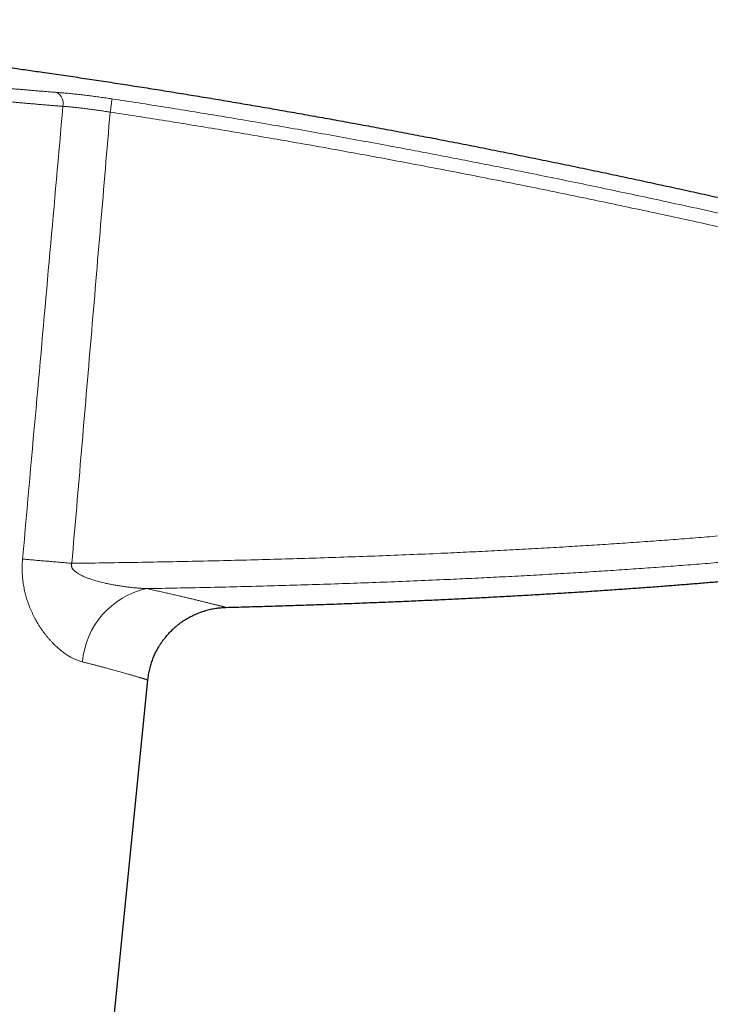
# Model space of a CAD drawing. Header units: millimetres. Extents: x 8 to 599, y 12 to 435.
# Tile 25 of 26: x 496 to 548, y 362 to 435. Entities that reach past the tile are written whole.
import ezdxf

# ---------------------------------------------------------------- set-up
doc = ezdxf.new("R2010")
doc.units = ezdxf.units.MM

msp = doc.modelspace()

# ---------------------------------------------------------------- linework, layer by layer
at = {"color": 7, "linetype": 'Continuous', "lineweight": 30}
msp.add_line((500.41, 333.369), (505.696, 386.33), dxfattribs=at)
at = {"color": 8, "linetype": 'Continuous', "lineweight": 0, "flags": 128}
msp.add_lwpolyline([(496.37, 395.324), (496.462, 395.316), (496.555, 395.309), (496.649, 395.301), (496.745, 395.292), (496.842, 395.284), (496.94, 395.276), (497.039, 395.267), (497.14, 395.259), (497.242, 395.25), (497.345, 395.241), (497.448, 395.232), (497.553, 395.223), (497.659, 395.214), (497.766, 395.205), (497.874, 395.196), (497.983, 395.187), (498.092, 395.177), (498.203, 395.168), (498.314, 395.159), (498.425, 395.149), (498.538, 395.139), (498.651, 395.13), (498.764, 395.12), (498.878, 395.11), (498.993, 395.1), (499.108, 395.091), (499.223, 395.081), (499.339, 395.071), (499.455, 395.061), (499.572, 395.051), (499.688, 395.041), (499.805, 395.031), (499.922, 395.021), (500.039, 395.011)], dxfattribs=at)
at = {"color": 8, "linetype": 'Continuous', "lineweight": 0}
for centre, radius, start, end in [((498.445, 429.22), 0.952, 347.37749, 60.51251), ((485.359, 431.474), 17.767, 350.62584, 353.83656), ((506.899, 387.177), 6.088, 102.22469, 175.29155)]:
    msp.add_arc(centre, radius, start, end, dxfattribs=at)
at = {"color": 7, "linetype": 'Continuous', "lineweight": 30}
for points, knots in [([(457.829, 435.457), (458.125, 435.445), (458.717, 435.42), (459.609, 435.38), (460.506, 435.336), (461.408, 435.289), (462.315, 435.24), (463.283, 435.184), (464.311, 435.121), (465.401, 435.051), (466.498, 434.977), (467.609, 434.898), (468.736, 434.814), (469.877, 434.726), (471.025, 434.633), (472.181, 434.536), (473.343, 434.435), (474.513, 434.329), (475.687, 434.22), (476.865, 434.106), (478.048, 433.989), (479.237, 433.867), (480.432, 433.742), (481.635, 433.612), (482.844, 433.478), (484.025, 433.344), (485.179, 433.21), (486.304, 433.076), (487.435, 432.939), (488.571, 432.799), (489.713, 432.655), (490.859, 432.508), (492.011, 432.357), (493.168, 432.203), (494.33, 432.045), (495.497, 431.884), (496.67, 431.72), (497.917, 431.542), (499.241, 431.351), (500.642, 431.144), (502.049, 430.933), (503.471, 430.715), (504.909, 430.492), (506.362, 430.263), (507.822, 430.028), (509.289, 429.789), (510.753, 429.547), (512.214, 429.301), (513.673, 429.053), (515.139, 428.8), (516.62, 428.54), (518.117, 428.274), (519.631, 428.002), (521.15, 427.725), (522.675, 427.443), (524.207, 427.156), (525.744, 426.865), (527.329, 426.561), (528.963, 426.243), (530.646, 425.912), (532.336, 425.576), (534.031, 425.234), (535.733, 424.887), (537.442, 424.534), (539.108, 424.186), (540.732, 423.843), (542.313, 423.506), (543.9, 423.164), (545.491, 422.818), (547.086, 422.467), (548.687, 422.111), (550.292, 421.752), (551.901, 421.388), (553.515, 421.019), (555.133, 420.646), (556.755, 420.269), (558.479, 419.864), (560.305, 419.431), (562.233, 418.97), (564.166, 418.502), (566.116, 418.025), (568.084, 417.54), (570.068, 417.045), (572.057, 416.544), (574.052, 416.037), (576.039, 415.527), (578.02, 415.014), (579.992, 414.498), (581.969, 413.976), (583.964, 413.445), (585.977, 412.904), (588.007, 412.353), (590.041, 411.796), (592.078, 411.234), (594.12, 410.665), (596.165, 410.09), (597.529, 409.703), (598.212, 409.509)], [0, 0, 0, 0, 0.0062, 0.012439, 0.018716, 0.025031, 0.031384, 0.037775, 0.045356, 0.052989, 0.060674, 0.06841, 0.076358, 0.084358, 0.092411, 0.100517, 0.108675, 0.116886, 0.125147, 0.133402, 0.141707, 0.150062, 0.158467, 0.166921, 0.175424, 0.183976, 0.191858, 0.19978, 0.207742, 0.215744, 0.223786, 0.231867, 0.239987, 0.248146, 0.256344, 0.26458, 0.272854, 0.281166, 0.291011, 0.300907, 0.310854, 0.320853, 0.331084, 0.341368, 0.351703, 0.362089, 0.372525, 0.382824, 0.39317, 0.403564, 0.414005, 0.424706, 0.435455, 0.446252, 0.457095, 0.467985, 0.478921, 0.489902, 0.50184, 0.51383, 0.525872, 0.537964, 0.550106, 0.562298, 0.574539, 0.585803, 0.597107, 0.60845, 0.619832, 0.631254, 0.642713, 0.654211, 0.665745, 0.677317, 0.688924, 0.700568, 0.712247, 0.726056, 0.739913, 0.753817, 0.767766, 0.782016, 0.796313, 0.810654, 0.82504, 0.839469, 0.853683, 0.867937, 0.882231, 0.896563, 0.911228, 0.925931, 0.940672, 0.95545, 0.970265, 0.985115, 1, 1, 1, 1]), ([(511.507, 391.732), (512.023, 391.746), (513.052, 391.774), (514.592, 391.819), (516.127, 391.866), (517.655, 391.917), (519.176, 391.969), (520.691, 392.025), (522.157, 392.081), (523.575, 392.139), (524.945, 392.196), (526.309, 392.257), (527.666, 392.32), (529.016, 392.385), (530.36, 392.452), (531.697, 392.522), (533.028, 392.595), (534.351, 392.67), (535.667, 392.748), (536.975, 392.828), (538.251, 392.909), (539.496, 392.992), (540.709, 393.075), (541.914, 393.16), (543.113, 393.248), (544.268, 393.335), (545.381, 393.422), (546.451, 393.509), (547.515, 393.597), (548.573, 393.687), (549.624, 393.78), (550.669, 393.875), (551.678, 393.969), (552.653, 394.063), (553.593, 394.155), (554.527, 394.25), (555.455, 394.346), (556.377, 394.444), (557.294, 394.544), (558.204, 394.646), (559.108, 394.75), (560.006, 394.856), (560.898, 394.964), (561.783, 395.074), (562.645, 395.183), (563.485, 395.293), (564.302, 395.402), (565.113, 395.513), (565.918, 395.625), (566.453, 395.702), (566.719, 395.74)], [0, 0, 0, 0, 0.027935, 0.055764, 0.083481, 0.111086, 0.138573, 0.16594, 0.193184, 0.218047, 0.242802, 0.267445, 0.291976, 0.31639, 0.340686, 0.364862, 0.388915, 0.412842, 0.436642, 0.460311, 0.483848, 0.505917, 0.527863, 0.549686, 0.571384, 0.592953, 0.612449, 0.631837, 0.651115, 0.670281, 0.689334, 0.708272, 0.727095, 0.744247, 0.761298, 0.778249, 0.795099, 0.811845, 0.828488, 0.845025, 0.861457, 0.877781, 0.893997, 0.910104, 0.926101, 0.941082, 0.955963, 0.970744, 0.985423, 1, 1, 1, 1]), ([(505.696, 386.33), (505.704, 386.397), (505.718, 386.531), (505.749, 386.731), (505.786, 386.93), (505.829, 387.128), (505.88, 387.324), (505.935, 387.514), (505.996, 387.699), (506.061, 387.878), (506.132, 388.055), (506.209, 388.23), (506.293, 388.405), (506.384, 388.582), (506.483, 388.758), (506.588, 388.931), (506.698, 389.1), (506.815, 389.266), (506.934, 389.424), (507.056, 389.576), (507.181, 389.72), (507.31, 389.861), (507.443, 389.997), (507.583, 390.132), (507.731, 390.265), (507.886, 390.395), (508.045, 390.52), (508.208, 390.639), (508.376, 390.753), (508.544, 390.859), (508.711, 390.957), (508.879, 391.048), (509.049, 391.134), (509.222, 391.215), (509.401, 391.291), (509.586, 391.363), (509.777, 391.43), (509.97, 391.491), (510.165, 391.544), (510.361, 391.592), (510.556, 391.632), (510.748, 391.664), (510.937, 391.691), (511.126, 391.711), (511.316, 391.725), (511.443, 391.73), (511.507, 391.732)], [0, 0, 0, 0, 0.023333, 0.046667, 0.07, 0.093333, 0.116666, 0.14, 0.162, 0.184, 0.206, 0.228, 0.25, 0.273333, 0.296667, 0.32, 0.343333, 0.366666, 0.39, 0.412, 0.434, 0.456, 0.478, 0.5, 0.523333, 0.546667, 0.57, 0.593333, 0.616666, 0.64, 0.662, 0.684, 0.706, 0.728, 0.75, 0.773333, 0.796667, 0.82, 0.843333, 0.866666, 0.89, 0.912, 0.934, 0.956, 0.978, 1, 1, 1, 1])]:
    msp.add_open_spline(points, degree=3, knots=knots, dxfattribs=at)
at = {"color": 8, "linetype": 'Continuous', "lineweight": 0}
for points, knots in [([(457.829, 435.457), (457.829, 435.457), (457.829, 435.457), (457.831, 435.457), (457.842, 435.453), (457.859, 435.447), (457.883, 435.439), (457.914, 435.429), (457.952, 435.417), (457.997, 435.403), (458.05, 435.386), (458.109, 435.368), (458.177, 435.348), (458.251, 435.327), (458.332, 435.304), (458.419, 435.279), (458.512, 435.254), (458.612, 435.227), (458.718, 435.199), (458.831, 435.17), (458.951, 435.139), (459.077, 435.108), (459.21, 435.075), (459.35, 435.041), (459.496, 435.007), (459.649, 434.971), (459.809, 434.935), (459.975, 434.898), (460.147, 434.86), (460.33, 434.821), (460.524, 434.779), (460.73, 434.736), (460.943, 434.693), (461.164, 434.649), (461.385, 434.605), (461.608, 434.562), (461.831, 434.519), (462.06, 434.476), (462.295, 434.432), (462.536, 434.388), (462.783, 434.344), (463.037, 434.299), (463.296, 434.254), (463.561, 434.208), (463.832, 434.162), (464.107, 434.116), (464.387, 434.07), (464.673, 434.023), (464.964, 433.977), (465.267, 433.928), (465.582, 433.879), (465.911, 433.828), (466.245, 433.777), (466.585, 433.726), (466.922, 433.675), (467.256, 433.626), (467.587, 433.578), (467.923, 433.529), (468.262, 433.48), (468.606, 433.432), (468.954, 433.383), (469.306, 433.334), (469.662, 433.285), (470.022, 433.235), (470.385, 433.186), (470.752, 433.137), (471.122, 433.087), (471.496, 433.038), (471.873, 432.988), (472.263, 432.937), (472.665, 432.885), (473.079, 432.831), (473.497, 432.778), (473.918, 432.724), (474.333, 432.672), (474.74, 432.621), (475.141, 432.571), (475.543, 432.521), (475.948, 432.471), (476.355, 432.421), (476.764, 432.371), (477.175, 432.321), (477.587, 432.271), (478.001, 432.221), (478.417, 432.171), (478.834, 432.121), (479.252, 432.071), (479.671, 432.022), (480.091, 431.972), (480.523, 431.921), (480.965, 431.87), (481.418, 431.817), (481.872, 431.764), (482.326, 431.712), (482.77, 431.661), (483.204, 431.611), (483.629, 431.563), (484.053, 431.515), (484.477, 431.467), (484.9, 431.42), (485.323, 431.373), (485.746, 431.326), (486.168, 431.279), (486.589, 431.233), (487.01, 431.187), (487.429, 431.141), (487.848, 431.096), (488.265, 431.051), (488.681, 431.007), (489.105, 430.962), (489.538, 430.917), (489.979, 430.871), (490.417, 430.825), (490.854, 430.78), (491.277, 430.737), (491.689, 430.696), (492.088, 430.656), (492.484, 430.617), (492.879, 430.578), (493.271, 430.54), (493.662, 430.502), (494.051, 430.465), (494.437, 430.429), (494.82, 430.394), (495.199, 430.359), (495.575, 430.325), (495.947, 430.292), (496.315, 430.26), (496.68, 430.229), (497.051, 430.197), (497.426, 430.166), (497.805, 430.135), (498.179, 430.105), (498.55, 430.076), (498.792, 430.058), (498.914, 430.049)], [0, 0, 0, 0, 0.000001, 0.0075501, 0.0151002, 0.0226503, 0.0301993, 0.0377483, 0.0452983, 0.0528484, 0.0603974, 0.0680848, 0.0757734, 0.0834619, 0.0911493, 0.0986013, 0.1060547, 0.1135087, 0.1209621, 0.128414, 0.135866, 0.1433195, 0.1507735, 0.1582269, 0.1656789, 0.1731309, 0.1805844, 0.1880384, 0.1954919, 0.2029439, 0.2109332, 0.2189245, 0.2269164, 0.2349077, 0.242897, 0.2503033, 0.2577111, 0.2651193, 0.2725271, 0.2799334, 0.2873909, 0.29485, 0.3023097, 0.3097688, 0.3172263, 0.3246582, 0.3320917, 0.3395257, 0.3469591, 0.354391, 0.3623622, 0.3703354, 0.3783091, 0.3862823, 0.3942535, 0.401692, 0.409132, 0.4165725, 0.4240125, 0.431451, 0.4388895, 0.4463295, 0.45377, 0.46121, 0.4686485, 0.4760869, 0.4835269, 0.4909674, 0.4984074, 0.5058458, 0.5138223, 0.5218007, 0.5297798, 0.5377582, 0.5457347, 0.5531759, 0.5606187, 0.5680619, 0.5755047, 0.5829459, 0.5903872, 0.5978299, 0.6052732, 0.6127159, 0.6201571, 0.6275983, 0.6350411, 0.6424843, 0.6499271, 0.6573683, 0.6653437, 0.673321, 0.681299, 0.6892763, 0.6972517, 0.7046883, 0.7121265, 0.7195651, 0.7270032, 0.7344398, 0.7418765, 0.7493146, 0.7567533, 0.7641914, 0.771628, 0.7790646, 0.7865028, 0.7939415, 0.8013796, 0.8088162, 0.8167861, 0.8247578, 0.8327301, 0.8407018, 0.8486717, 0.8560774, 0.8634847, 0.8708926, 0.8782999, 0.8857056, 0.8931624, 0.9006207, 0.9080795, 0.9155378, 0.9229946, 0.9304259, 0.9378587, 0.9452921, 0.9527249, 0.9601562, 0.9681237, 0.9760931, 0.9840631, 0.9920325, 1, 1, 1, 1]), ([(499.374, 429.012), (499.277, 429.02), (499.081, 429.035), (498.785, 429.058), (498.485, 429.082), (498.182, 429.107), (497.877, 429.132), (497.568, 429.158), (497.257, 429.185), (496.944, 429.212), (496.628, 429.239), (496.31, 429.268), (495.988, 429.297), (495.665, 429.326), (495.339, 429.356), (495.011, 429.386), (494.681, 429.417), (494.349, 429.449), (494.014, 429.481), (493.669, 429.514), (493.314, 429.549), (492.95, 429.585), (492.582, 429.621), (492.213, 429.658), (491.841, 429.696), (491.477, 429.733), (491.119, 429.769), (490.768, 429.805), (490.416, 429.842), (490.062, 429.879), (489.706, 429.916), (489.35, 429.954), (488.993, 429.992), (488.635, 430.03), (488.275, 430.069), (487.915, 430.108), (487.553, 430.147), (487.191, 430.186), (486.828, 430.226), (486.465, 430.266), (486.101, 430.306), (485.736, 430.346), (485.371, 430.387), (484.997, 430.429), (484.613, 430.472), (484.221, 430.516), (483.829, 430.561), (483.436, 430.605), (483.043, 430.65), (482.659, 430.694), (482.284, 430.737), (481.918, 430.78), (481.552, 430.822), (481.187, 430.864), (480.821, 430.907), (480.457, 430.95), (480.093, 430.992), (479.729, 431.035), (479.367, 431.078), (479.005, 431.121), (478.643, 431.164), (478.283, 431.207), (477.924, 431.25), (477.566, 431.293), (477.209, 431.337), (476.852, 431.38), (476.497, 431.423), (476.135, 431.467), (475.766, 431.513), (475.391, 431.559), (475.017, 431.605), (474.645, 431.652), (474.274, 431.698), (473.914, 431.743), (473.564, 431.787), (473.224, 431.831), (472.886, 431.874), (472.55, 431.917), (472.216, 431.96), (471.884, 432.003), (471.555, 432.046), (471.228, 432.088), (470.903, 432.131), (470.58, 432.174), (470.26, 432.217), (469.942, 432.259), (469.627, 432.302), (469.315, 432.344), (469.006, 432.386), (468.698, 432.429), (468.394, 432.471), (468.085, 432.514), (467.773, 432.558), (467.457, 432.603), (467.144, 432.648), (466.834, 432.692), (466.528, 432.737), (466.214, 432.783), (465.893, 432.831), (465.566, 432.88), (465.244, 432.929), (464.926, 432.978), (464.613, 433.026), (464.304, 433.075), (464, 433.123), (463.701, 433.171), (463.408, 433.219), (463.136, 433.264), (462.886, 433.306), (462.655, 433.345), (462.428, 433.383), (462.205, 433.422), (461.986, 433.46), (461.766, 433.499), (461.545, 433.539), (461.325, 433.579), (461.108, 433.619), (460.897, 433.658), (460.69, 433.697), (460.481, 433.737), (460.27, 433.778), (460.057, 433.82), (459.851, 433.862), (459.651, 433.903), (459.458, 433.943), (459.27, 433.982), (459.088, 434.021), (458.913, 434.06), (458.745, 434.097), (458.593, 434.131), (458.456, 434.163), (458.332, 434.192), (458.212, 434.22), (458.097, 434.248), (457.987, 434.275), (457.88, 434.301), (457.775, 434.328), (457.673, 434.354), (457.577, 434.379), (457.486, 434.403), (457.401, 434.425), (457.318, 434.448), (457.238, 434.47), (457.162, 434.492), (457.093, 434.512), (457.032, 434.53), (456.977, 434.546), (456.93, 434.561), (456.89, 434.573), (456.857, 434.583), (456.831, 434.592), (456.813, 434.598), (456.801, 434.602), (456.8, 434.602), (456.799, 434.603)], [0, 0, 0, 0, 0.006198, 0.012396, 0.018593, 0.024801, 0.03101, 0.037218, 0.043416, 0.049614, 0.055811, 0.06202, 0.068228, 0.074437, 0.080634, 0.086832, 0.09303, 0.099238, 0.105447, 0.111655, 0.118299, 0.124944, 0.131589, 0.138247, 0.144905, 0.151562, 0.15776, 0.163958, 0.170156, 0.176364, 0.182573, 0.188781, 0.194979, 0.201177, 0.207375, 0.213583, 0.219792, 0.226, 0.232198, 0.238396, 0.244594, 0.250802, 0.257011, 0.263219, 0.269863, 0.276508, 0.283152, 0.289809, 0.296467, 0.303124, 0.309324, 0.315525, 0.321725, 0.327936, 0.334147, 0.340358, 0.346558, 0.352759, 0.358959, 0.36517, 0.371381, 0.377592, 0.383792, 0.389993, 0.396193, 0.402404, 0.408615, 0.414826, 0.421473, 0.428121, 0.434768, 0.441428, 0.448089, 0.454749, 0.460949, 0.46715, 0.47335, 0.479561, 0.485772, 0.491983, 0.498184, 0.504384, 0.510585, 0.516796, 0.523007, 0.529218, 0.535418, 0.541619, 0.547819, 0.55403, 0.560242, 0.566453, 0.573101, 0.579749, 0.586397, 0.593058, 0.59972, 0.606381, 0.613794, 0.621209, 0.628625, 0.63604, 0.643454, 0.650918, 0.658385, 0.665852, 0.673318, 0.680783, 0.686977, 0.693172, 0.699367, 0.705573, 0.711778, 0.717984, 0.724625, 0.731266, 0.737908, 0.744562, 0.751217, 0.757871, 0.765287, 0.772705, 0.780124, 0.787542, 0.794958, 0.802426, 0.809895, 0.817364, 0.824833, 0.8323, 0.838498, 0.844695, 0.850892, 0.8571, 0.863308, 0.869515, 0.876157, 0.882798, 0.88944, 0.896094, 0.902749, 0.909403, 0.916907, 0.924411, 0.931915, 0.939419, 0.946922, 0.954426, 0.961931, 0.969434, 0.977075, 0.984717, 0.992359, 1, 1, 1, 1]), ([(498.914, 430.049), (498.972, 430.044), (499.089, 430.035), (499.27, 430.021), (499.454, 430.005), (499.641, 429.988), (499.834, 429.969), (500.031, 429.95), (500.234, 429.929), (500.439, 429.906), (500.647, 429.883), (500.856, 429.859), (501.065, 429.834), (501.274, 429.809), (501.486, 429.782), (501.698, 429.754), (501.914, 429.726), (502.133, 429.696), (502.355, 429.665), (502.577, 429.633), (502.8, 429.6), (502.949, 429.578), (503.023, 429.566)], [0, 0, 0, 0, 0.049305, 0.098646, 0.148, 0.197341, 0.246646, 0.29723, 0.347854, 0.398492, 0.449116, 0.4997, 0.549067, 0.59847, 0.647885, 0.697289, 0.746655, 0.797298, 0.84798, 0.898675, 0.949357, 1, 1, 1, 1]), ([(503.023, 429.566), (503.682, 429.466), (505, 429.264), (506.975, 428.953), (508.95, 428.635), (510.923, 428.312), (512.939, 427.974), (514.998, 427.622), (517.1, 427.256), (519.2, 426.883), (521.299, 426.503), (523.28, 426.138), (525.144, 425.789), (526.891, 425.458), (528.637, 425.122), (530.381, 424.782), (532.125, 424.437), (533.985, 424.065), (535.96, 423.664), (538.052, 423.234), (540.142, 422.798), (542.231, 422.355), (544.472, 421.875), (546.864, 421.354), (549.409, 420.791), (551.951, 420.221), (554.492, 419.642), (557.031, 419.055), (559.568, 418.46), (562.103, 417.858), (564.636, 417.248), (567.167, 416.63), (569.697, 416.004), (572.225, 415.372), (574.751, 414.731), (577.275, 414.083), (579.797, 413.428), (582.319, 412.766), (584.841, 412.095), (587.363, 411.417), (589.883, 410.731), (592.402, 410.039), (594.079, 409.572), (594.918, 409.338)], [0, 0, 0, 0, 0.02124, 0.04248, 0.06372, 0.08496, 0.1062, 0.128857, 0.151513, 0.17417, 0.196826, 0.219483, 0.238366, 0.25725, 0.276133, 0.29501, 0.313888, 0.332765, 0.355443, 0.378121, 0.400799, 0.423477, 0.446155, 0.473831, 0.501507, 0.529184, 0.55686, 0.584536, 0.612212, 0.639888, 0.667564, 0.69524, 0.722916, 0.750592, 0.778268, 0.805945, 0.833621, 0.861296, 0.889037, 0.916778, 0.944519, 0.972259, 1, 1, 1, 1]), ([(496.37, 395.324), (496.727, 399.308), (497.408, 406.915), (498.41, 418.144), (499.053, 425.39), (499.374, 429.012)], [0, 0, 0, 0, 0.354802, 0.677401, 1, 1, 1, 1]), ([(502.889, 428.58), (502.827, 428.59), (502.703, 428.61), (502.517, 428.639), (502.332, 428.668), (502.147, 428.696), (501.961, 428.723), (501.775, 428.749), (501.588, 428.775), (501.403, 428.799), (501.219, 428.823), (501.038, 428.846), (500.861, 428.867), (500.688, 428.887), (500.517, 428.906), (500.348, 428.925), (500.18, 428.942), (500.014, 428.958), (499.849, 428.973), (499.687, 428.988), (499.528, 429.001), (499.426, 429.008), (499.374, 429.012)], [0, 0, 0, 0, 0.049367, 0.09877, 0.148186, 0.197589, 0.246956, 0.297605, 0.348293, 0.398995, 0.449684, 0.500333, 0.549629, 0.598963, 0.648309, 0.697643, 0.746939, 0.797525, 0.84815, 0.898789, 0.949415, 1, 1, 1, 1]), ([(502.889, 428.58), (502.653, 425.782), (502.182, 420.187), (501.47, 411.795), (500.756, 403.403), (500.278, 397.808), (500.039, 395.011)], [0, 0, 0, 0, 0.25, 0.5, 0.75, 1, 1, 1, 1]), ([(594.665, 408.377), (593.828, 408.611), (592.154, 409.077), (589.641, 409.768), (587.125, 410.452), (584.608, 411.129), (582.089, 411.799), (579.568, 412.461), (577.045, 413.116), (574.52, 413.764), (572.078, 414.384), (569.718, 414.975), (567.441, 415.539), (565.163, 416.097), (562.883, 416.648), (560.601, 417.194), (558.318, 417.733), (556.033, 418.266), (553.747, 418.792), (551.459, 419.312), (549.17, 419.826), (546.879, 420.332), (544.587, 420.832), (542.294, 421.325), (539.999, 421.812), (537.703, 422.291), (535.405, 422.763), (533.105, 423.228), (530.803, 423.685), (528.501, 424.135), (526.32, 424.554), (524.26, 424.943), (522.323, 425.303), (520.385, 425.658), (518.445, 426.007), (516.505, 426.35), (514.563, 426.687), (512.621, 427.018), (510.677, 427.344), (508.732, 427.663), (506.785, 427.975), (504.837, 428.282), (503.538, 428.481), (502.889, 428.58)], [0, 0, 0, 0, 0.02772, 0.055441, 0.083162, 0.110883, 0.138605, 0.166326, 0.194047, 0.221768, 0.249488, 0.274435, 0.299381, 0.324328, 0.349275, 0.374222, 0.399173, 0.424125, 0.449077, 0.474028, 0.49898, 0.523927, 0.548874, 0.573821, 0.598768, 0.623715, 0.648667, 0.67362, 0.698573, 0.723526, 0.748479, 0.769435, 0.790391, 0.811347, 0.832303, 0.853259, 0.874215, 0.895171, 0.916127, 0.937095, 0.958063, 0.979032, 1, 1, 1, 1]), ([(500.039, 395.011), (500.81, 395.021), (502.351, 395.041), (504.664, 395.077), (506.976, 395.119), (509.289, 395.166), (511.601, 395.218), (513.913, 395.277), (516.225, 395.341), (518.537, 395.412), (520.848, 395.49), (523.159, 395.574), (525.47, 395.666), (527.628, 395.759), (529.632, 395.852), (531.482, 395.943), (533.332, 396.04), (535.181, 396.142), (536.973, 396.247), (538.707, 396.354), (540.383, 396.463), (542.058, 396.577), (543.733, 396.698), (545.407, 396.824), (547.081, 396.957), (548.755, 397.096), (550.428, 397.242), (552.102, 397.395), (553.775, 397.556), (555.447, 397.725), (557.007, 397.89), (558.454, 398.05), (559.789, 398.203), (561.123, 398.363), (562.456, 398.529), (563.789, 398.701), (565.121, 398.881), (566.453, 399.068), (567.783, 399.262), (569.113, 399.463), (570.444, 399.671), (571.777, 399.887), (573.113, 400.11), (574.447, 400.34), (575.78, 400.575), (577.223, 400.837), (578.777, 401.126), (580.44, 401.443), (582.101, 401.767), (583.951, 402.134), (585.99, 402.546), (588.216, 403.002), (589.699, 403.31), (590.441, 403.464)], [0, 0, 0, 0, 0.025423, 0.050846, 0.076269, 0.101693, 0.127116, 0.152539, 0.177962, 0.203386, 0.228809, 0.254233, 0.279656, 0.305079, 0.325442, 0.345805, 0.366168, 0.386531, 0.406894, 0.425353, 0.443812, 0.462271, 0.48073, 0.499189, 0.517648, 0.536107, 0.554567, 0.573042, 0.591518, 0.609994, 0.628469, 0.643239, 0.658009, 0.67278, 0.68755, 0.70232, 0.717098, 0.731878, 0.746657, 0.761436, 0.776215, 0.791096, 0.805977, 0.820858, 0.835739, 0.850619, 0.869228, 0.887837, 0.906446, 0.925055, 0.950037, 0.975018, 1, 1, 1, 1]), ([(590.816, 401.534), (590.081, 401.382), (588.611, 401.076), (586.405, 400.625), (584.382, 400.216), (582.541, 399.85), (580.883, 399.527), (579.224, 399.21), (577.674, 398.921), (576.234, 398.66), (574.903, 398.424), (573.572, 398.194), (572.239, 397.971), (570.905, 397.754), (569.57, 397.544), (568.233, 397.341), (566.895, 397.145), (565.556, 396.956), (564.217, 396.774), (562.877, 396.6), (561.536, 396.432), (560.194, 396.271), (558.852, 396.115), (557.397, 395.954), (555.829, 395.787), (554.148, 395.616), (552.466, 395.453), (550.776, 395.298), (549.077, 395.149), (547.371, 395.006), (545.664, 394.87), (543.957, 394.741), (542.249, 394.618), (540.54, 394.501), (538.831, 394.39), (537.083, 394.282), (535.295, 394.178), (533.468, 394.076), (531.64, 393.981), (529.812, 393.891), (527.848, 393.8), (525.748, 393.709), (523.512, 393.619), (521.275, 393.536), (519.038, 393.46), (516.8, 393.39), (514.563, 393.326), (512.325, 393.268), (510.087, 393.215), (507.848, 393.168), (506.356, 393.141), (505.61, 393.127)], [0, 0, 0, 0, 0.026252, 0.052504, 0.078756, 0.098447, 0.118139, 0.13783, 0.157521, 0.173274, 0.189026, 0.204779, 0.220531, 0.236283, 0.252045, 0.267807, 0.283569, 0.299331, 0.315093, 0.330845, 0.346598, 0.36235, 0.378103, 0.393856, 0.413555, 0.433255, 0.452955, 0.472655, 0.492616, 0.512578, 0.532539, 0.5525, 0.572465, 0.592431, 0.612397, 0.632362, 0.653696, 0.67503, 0.696364, 0.717698, 0.739032, 0.765126, 0.791221, 0.817315, 0.843409, 0.869503, 0.895603, 0.921702, 0.947801, 0.973901, 1, 1, 1, 1]), ([(500.832, 387.677), (500.79, 387.687), (500.708, 387.709), (500.583, 387.749), (500.459, 387.794), (500.333, 387.845), (500.215, 387.898), (500.102, 387.953), (499.997, 388.008), (499.874, 388.076), (499.736, 388.16), (499.588, 388.256), (499.448, 388.355), (499.314, 388.455), (499.182, 388.56), (499.05, 388.671), (498.914, 388.791), (498.775, 388.922), (498.633, 389.063), (498.493, 389.211), (498.354, 389.365), (498.217, 389.526), (498.081, 389.695), (497.947, 389.871), (497.815, 390.053), (497.687, 390.242), (497.569, 390.427), (497.46, 390.607), (497.36, 390.782), (497.263, 390.961), (497.168, 391.148), (497.074, 391.343), (496.983, 391.547), (496.897, 391.755), (496.821, 391.954), (496.754, 392.144), (496.696, 392.323), (496.641, 392.504), (496.591, 392.688), (496.543, 392.879), (496.499, 393.077), (496.459, 393.283), (496.425, 393.491), (496.396, 393.701), (496.372, 393.915), (496.355, 394.132), (496.344, 394.349), (496.339, 394.558), (496.339, 394.757), (496.345, 394.946), (496.355, 395.135), (496.365, 395.261), (496.37, 395.324)], [0, 0, 0, 0, 0.019331, 0.038673, 0.058018, 0.07736, 0.096692, 0.112986, 0.129281, 0.145576, 0.169467, 0.193359, 0.214091, 0.234834, 0.255581, 0.276324, 0.297057, 0.320006, 0.34297, 0.365939, 0.388903, 0.411852, 0.435333, 0.458832, 0.482336, 0.505833, 0.529313, 0.549313, 0.569322, 0.58933, 0.60933, 0.630655, 0.651992, 0.673327, 0.694651, 0.712045, 0.729452, 0.746862, 0.764267, 0.781661, 0.800462, 0.819274, 0.838085, 0.856885, 0.876071, 0.895269, 0.914467, 0.933653, 0.950235, 0.966826, 0.983417, 1, 1, 1, 1]), ([(500.039, 395.011), (500.034, 394.996), (500.024, 394.967), (500.014, 394.922), (500.01, 394.876), (500.011, 394.83), (500.017, 394.785), (500.029, 394.736), (500.049, 394.686), (500.076, 394.634), (500.111, 394.58), (500.155, 394.525), (500.208, 394.469), (500.265, 394.418), (500.336, 394.36), (500.422, 394.298), (500.524, 394.234), (500.629, 394.175), (500.75, 394.113), (500.885, 394.049), (501.036, 393.985), (501.205, 393.918), (501.394, 393.85), (501.6, 393.782), (501.808, 393.719), (502.018, 393.661), (502.228, 393.606), (502.474, 393.547), (502.758, 393.484), (503.076, 393.42), (503.392, 393.364), (503.712, 393.312), (504.038, 393.266), (504.37, 393.224), (504.701, 393.189), (505.019, 393.162), (505.322, 393.141), (505.514, 393.132), (505.61, 393.127)], [0, 0, 0, 0, 0.007081, 0.01418, 0.021255, 0.02835, 0.035472, 0.042572, 0.051637, 0.060739, 0.069823, 0.081843, 0.093901, 0.105983, 0.118036, 0.13711, 0.15621, 0.175328, 0.194425, 0.220481, 0.246547, 0.272609, 0.307268, 0.34194, 0.376626, 0.411321, 0.446013, 0.480685, 0.533136, 0.585587, 0.636943, 0.688299, 0.742522, 0.796755, 0.850988, 0.905211, 0.952605, 1, 1, 1, 1]), ([(505.61, 393.127), (505.68, 393.112), (505.82, 393.082), (506.026, 393.037), (506.228, 392.993), (506.428, 392.949), (506.624, 392.905), (506.816, 392.863), (507.005, 392.82), (507.19, 392.778), (507.372, 392.737), (507.55, 392.696), (507.724, 392.656), (507.895, 392.617), (508.063, 392.578), (508.226, 392.54), (508.386, 392.502), (508.542, 392.465), (508.694, 392.429), (508.845, 392.393), (508.995, 392.358), (509.142, 392.322), (509.286, 392.288), (509.425, 392.254), (509.559, 392.221), (509.696, 392.188), (509.834, 392.154), (509.972, 392.12), (510.104, 392.087), (510.231, 392.056), (510.352, 392.025), (510.467, 391.997), (510.576, 391.969), (510.679, 391.943), (510.776, 391.919), (510.867, 391.896), (510.952, 391.874), (511.031, 391.854), (511.105, 391.835), (511.172, 391.818), (511.233, 391.803), (511.288, 391.789), (511.337, 391.776), (511.381, 391.765), (511.419, 391.755), (511.451, 391.747), (511.476, 391.74), (511.494, 391.736), (511.505, 391.733), (511.507, 391.732), (511.507, 391.732), (511.507, 391.732)], [0, 0, 0, 0, 0.018613, 0.037228, 0.055841, 0.074476, 0.093112, 0.111748, 0.130361, 0.148975, 0.167589, 0.186225, 0.204861, 0.223497, 0.242111, 0.260725, 0.279338, 0.297975, 0.316612, 0.335248, 0.354787, 0.374326, 0.393865, 0.41343, 0.432997, 0.452562, 0.474912, 0.497263, 0.519612, 0.542003, 0.564395, 0.586785, 0.609135, 0.631486, 0.653835, 0.676227, 0.698619, 0.72101, 0.74336, 0.765711, 0.788061, 0.810453, 0.832846, 0.855238, 0.879337, 0.903438, 0.927538, 0.95169, 0.975844, 0.999997, 1, 1, 1, 1]), ([(505.696, 386.33), (505.696, 386.33), (505.695, 386.331), (505.687, 386.333), (505.674, 386.337), (505.657, 386.342), (505.634, 386.349), (505.606, 386.358), (505.573, 386.368), (505.535, 386.379), (505.492, 386.392), (505.444, 386.407), (505.391, 386.423), (505.333, 386.44), (505.27, 386.459), (505.202, 386.479), (505.129, 386.501), (505.051, 386.524), (504.968, 386.549), (504.878, 386.575), (504.781, 386.604), (504.675, 386.635), (504.564, 386.668), (504.448, 386.701), (504.325, 386.737), (504.191, 386.776), (504.044, 386.818), (503.882, 386.864), (503.713, 386.912), (503.537, 386.961), (503.354, 387.012), (503.164, 387.065), (502.967, 387.119), (502.763, 387.175), (502.551, 387.232), (502.333, 387.29), (502.108, 387.35), (501.873, 387.411), (501.627, 387.475), (501.369, 387.541), (501.105, 387.608), (500.923, 387.654), (500.832, 387.677)], [0, 0, 0, 0, 0.022456, 0.044912, 0.067368, 0.089863, 0.112359, 0.134854, 0.157309, 0.179766, 0.202221, 0.224716, 0.247212, 0.269707, 0.292163, 0.314619, 0.337075, 0.359569, 0.382065, 0.404559, 0.428664, 0.45277, 0.476875, 0.501028, 0.525182, 0.549335, 0.577153, 0.604971, 0.632821, 0.660671, 0.688489, 0.716306, 0.744156, 0.772006, 0.799824, 0.827642, 0.855491, 0.883341, 0.912487, 0.941634, 0.970817, 1, 1, 1, 1])]:
    msp.add_open_spline(points, degree=3, knots=knots, dxfattribs=at)

doc.saveas('drawing.dxf')
